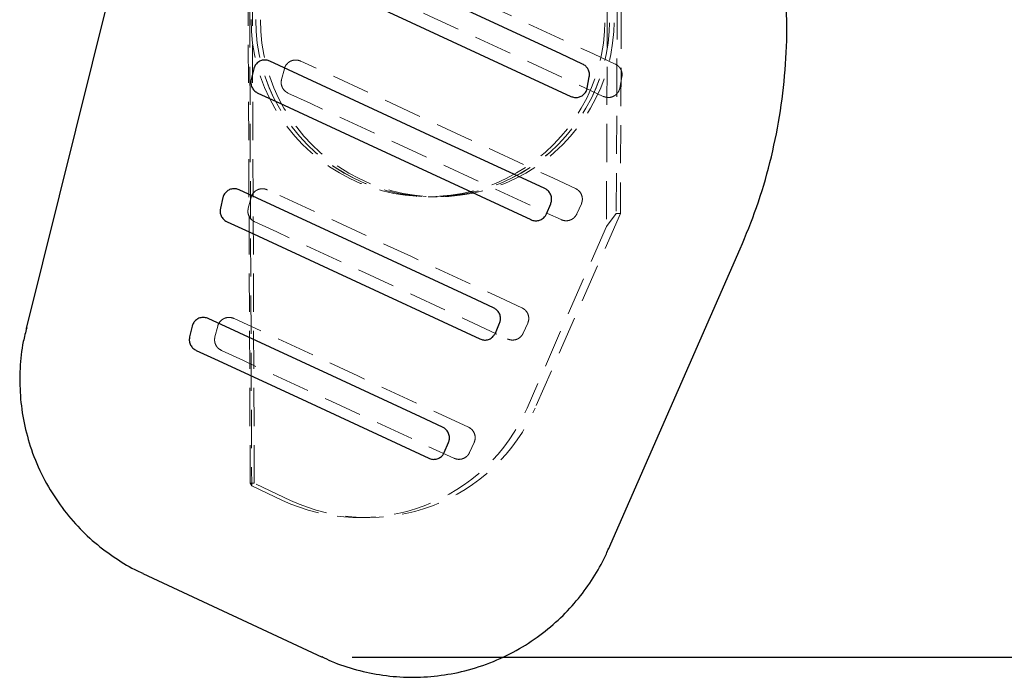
# Model space of a CAD drawing. Header units: millimetres. Extents: x 60 to 406, y 6 to 289.
# Tile 2 of 43: x 146 to 179, y 6 to 28. Entities that reach past the tile are written whole.
import ezdxf

# ---------------------------------------------------------------- set-up
doc = ezdxf.new("R2010")
doc.units = ezdxf.units.MM
doc.linetypes.add('HIDDEN', pattern=[1.905, 1.27, -0.635])
doc.layers.add('FORMATO', color=179, linetype='Continuous')
doc.styles.add('SLDTEXTSTYLE0', font='TXT', dxfattribs={"width": 0.75})
doc.dimstyles.new('SLDDIMSTYLE1', dxfattribs={"dimtxt": 3.5, "dimasz": 3.302, "dimexe": 0, "dimexo": 0.0625, "dimgap": 0.875, "dimtad": 1, "dimdec": 3, "dimrnd": 1e-09, "dimzin": 12, "dimdsep": 46, "dimtxsty": 'SLDTEXTSTYLE0', "dimsah": 1, "dimcen": 0.09, "dimadec": 0, "dimazin": 3, "dimtfac": 1, "dimtdec": 3, "dimtofl": 0, "dimtmove": 0, "dimatfit": 3, "dimfxl": 0, "dimfrac": 2, "dimtolj": 1, "dimtzin": 12, "dimarcsym": 0})

# ---------------------------------------------------------------- blocks, each defined once
blk = doc.blocks.new('_D_8')
at = {"layer": 'FORMATO'}
for p, q in [((157.407, 137.578), (219.521, 137.578)), ((218.521, 6.918), (218.521, 137.578)), ((157.407, 6.918), (219.521, 6.918))]:
    blk.add_line(p, q, dxfattribs=at)
for points in [[(218.521, 137.578), (218.013, 134.276), (219.029, 134.276)], [(218.521, 6.918), (219.029, 10.22), (218.013, 10.22)]]:
    blk.add_solid(points, dxfattribs=at)
at = {"layer": 'FORMATO', "insert": (214.009, 67.659), "char_height": 3.5, "attachment_point": 1, "rotation": 90, "style": 'SLDTEXTSTYLE0'}
blk.add_mtext('130', dxfattribs=at)

msp = doc.modelspace()

# ---------------------------------------------------------------- linework, layer by layer
at = {"color": 7, "linetype": 'HIDDEN', "lineweight": 18}
for p, q in [((154.014464, 12.704663), (153.77908, 66.853704)), ((153.833365, 66.582384), (154.063582, 12.61856)), ((166.051802, 66.58261), (165.878748, 21.260802)), ((166.400279, 66.851912), (166.203966, 21.69117)), ((154.149498, 12.704663), (153.927525, 66.54183)), ((166.546024, 66.542059), (166.341018, 21.69117)), ((155.150676, 26.511241), (155.057195, 26.149944)), ((166.322938, 25.8675), (166.39369, 26.242361)), ((154.041784, 22.225414), (153.948303, 21.864116)), ((159.935746, 22.247806), (160.089682, 22.247806)), ((160.089682, 22.244088), (160.243621, 22.244088)), ((164.89153, 21.6773), (165.042009, 22.012167)), ((166.341016, 21.69117), (163.505594, 15.212845)), ((166.203966, 21.69117), (165.878748, 21.260802)), ((166.203966, 21.69117), (166.341016, 21.69117)), ((165.878748, 21.260802), (163.234397, 15.212845)), ((163.106491, 17.704986), (163.256969, 18.039852)), ((152.932891, 17.93959), (152.839411, 17.578293)), ((161.32146, 13.732664), (161.471937, 14.067531)), ((154.014464, 12.704663), (154.1495, 12.704663)), ((154.014464, 12.704663), (154.063582, 12.61856)), ((154.063582, 12.61856), (155.090749, 12.138318)), ((155.36057, 12.138318), (154.1495, 12.704663)), ((157.664252, 11.566319), (157.933818, 11.566319))]:
    msp.add_line(p, q, dxfattribs=at)
at = {"color": 7, "linetype": 'Continuous', "lineweight": 25}
for p, q in [((149.344118, 29.077456), (146.551408, 17.861731)), ((154.132466, 26.511241), (154.046023, 26.149944)), ((165.238636, 25.8675), (165.306864, 26.242361)), ((153.107039, 22.225414), (153.020596, 21.864116)), ((163.878903, 21.6773), (164.022352, 22.012167)), ((165.943828, 10.509525), (170.335436, 20.516023)), ((162.177253, 17.704986), (162.320703, 18.039852)), ((152.08162, 17.93959), (151.995178, 17.578293)), ((160.475598, 13.732664), (160.619048, 14.067531)), ((150.442104, 9.702657), (156.406795, 6.917607))]:
    msp.add_line(p, q, dxfattribs=at)
at = {"color": 7, "linetype": 'Continuous', "lineweight": 25, "flags": 128}
for points in [[(165.084048, 26.665736), (164.35326, 27.004417), (161.409857, 28.368533), (155.65052, 31.037681)], [(155.251758, 29.964663), (155.97623, 29.628962), (158.919824, 28.264981), (164.692509, 25.590081)], [(163.821778, 22.520591), (163.08591, 22.86179), (160.142438, 24.226584), (154.669694, 26.764125)], [(154.266759, 25.702413), (155.002625, 25.361214), (157.946093, 23.996413), (163.361826, 21.485292)], [(162.120128, 18.54828), (161.384263, 18.889479), (158.440802, 20.254277), (153.644256, 22.478294)], [(153.241334, 21.416582), (153.977196, 21.075383), (156.920651, 19.710578), (161.660182, 17.512977)], [(160.418473, 14.575973), (159.682611, 14.917173), (156.739166, 16.28197), (152.618823, 18.192463)], [(152.21592, 17.130751), (152.951779, 16.789548), (155.895211, 15.42474), (159.958536, 13.540655)]]:
    msp.add_lwpolyline(points, dxfattribs=at)
at = {"color": 7, "linetype": 'HIDDEN', "lineweight": 18, "flags": 128}
for points in [[(166.172398, 26.665736), (165.441433, 27.004417), (162.497298, 28.368533), (156.736452, 31.037681)], [(156.330261, 29.964663), (157.054856, 29.628962), (159.998931, 28.264981), (165.772494, 25.590081)], [(164.848713, 22.520591), (164.112851, 22.86179), (161.1694, 24.226584), (155.696697, 26.764125)], [(155.271878, 25.702413), (156.007742, 25.361214), (158.951191, 23.996413), (164.366892, 21.485292)], [(163.063669, 18.54828), (162.327804, 18.889479), (159.384343, 20.254277), (154.587799, 22.478294)], [(154.16299, 21.416582), (154.898856, 21.075383), (157.842315, 19.710578), (162.581857, 17.512977)], [(161.278633, 14.575973), (160.542763, 14.917173), (157.599287, 16.28197), (153.4789, 18.192463)], [(153.054105, 17.130751), (153.789973, 16.789548), (156.733449, 15.42474), (160.796834, 13.540655)]]:
    msp.add_lwpolyline(points, dxfattribs=at)
at = {"color": 7, "linetype": 'HIDDEN', "lineweight": 18}
for centre, start, end in [((159.935746, 28.141733), 179.940948, 0.059052), ((160.089683, 28.141732), 179.9409414, 0.0590586), ((160.089683, 28.138014), 179.9409052, 0.0590948), ((160.24362, 28.138015), 179.940913, 0.059087)]:
    msp.add_arc(centre, 5.892231, start, end, dxfattribs=at)
for centre, major_axis, start_param, end_param in [((157.662889, 17.65632), (-0.512362, 6.068467), 2.620593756, 4.215414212), ((157.93518, 17.65632), (0.512362, 6.068467), 2.788830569, 4.383651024)]:
    msp.add_ellipse(centre, major_axis=major_axis, ratio=0.998663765, start_param=start_param, end_param=end_param, dxfattribs=at)
at = {"color": 7, "linetype": 'Continuous', "lineweight": 25}
for points, knots in [([(170.335436, 20.516023), (170.523222, 20.972567), (170.909296, 21.911189), (171.3428, 23.386744), (171.66408, 24.917414), (171.849768, 26.469986), (171.903707, 27.844742), (171.865111, 28.697015), (171.850066, 29.029228)], [0, 0, 0, 0, 0.169621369, 0.348730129, 0.527778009, 0.706764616, 0.885697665, 1, 1, 1, 1]), ([(154.669694, 26.764125), (154.629333, 26.778447), (154.547276, 26.807565), (154.414825, 26.798167), (154.29302, 26.748121), (154.195848, 26.659673), (154.148931, 26.572987), (154.135145, 26.521287), (154.132466, 26.511241)], [0, 0, 0, 0, 0.185824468, 0.377795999, 0.569761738, 0.761732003, 0.95369916, 1, 1, 1, 1]), ([(165.253838, 26.515037), (165.233566, 26.543406), (165.188565, 26.606381), (165.121114, 26.644687), (165.084048, 26.665736)], [0, 0, 0, 0, 0.450483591, 1, 1, 1, 1]), ([(165.306864, 26.242361), (165.310052, 26.283482), (165.316654, 26.368637), (165.285472, 26.461007), (165.258565, 26.506964), (165.253838, 26.515037)], [0, 0, 0, 0, 0.434968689, 0.900741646, 1, 1, 1, 1]), ([(154.046023, 26.149944), (154.040909, 26.118381), (154.028856, 26.043998), (154.05303, 25.924045), (154.118991, 25.808329), (154.198622, 25.737155), (154.252265, 25.709804), (154.266759, 25.702413)], [0, 0, 0, 0, 0.179457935, 0.422923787, 0.66639387, 0.909857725, 1, 1, 1, 1]), ([(164.692509, 25.590081), (164.732022, 25.576021), (164.813352, 25.547081), (164.945592, 25.556303), (165.037946, 25.593301), (165.081885, 25.624408), (165.090132, 25.630247)], [0, 0, 0, 0, 0.297634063, 0.612614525, 0.927284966, 1, 1, 1, 1]), ([(165.090132, 25.630247), (165.122461, 25.659746), (165.187111, 25.718738), (165.226082, 25.809058), (165.236927, 25.859541), (165.238636, 25.8675)], [0, 0, 0, 0, 0.457272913, 0.914444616, 1, 1, 1, 1]), ([(153.644256, 22.478294), (153.603898, 22.492615), (153.521845, 22.521733), (153.389394, 22.51234), (153.267592, 22.462294), (153.170422, 22.373846), (153.123504, 22.28716), (153.109718, 22.23546), (153.107039, 22.225414)], [0, 0, 0, 0, 0.185816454, 0.377786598, 0.569757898, 0.761730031, 0.953698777, 1, 1, 1, 1]), ([(164.022352, 22.012167), (164.033696, 22.046251), (164.058723, 22.121446), (164.050683, 22.247413), (164.000831, 22.370385), (163.919893, 22.465824), (163.851559, 22.503967), (163.821778, 22.520591)], [0, 0, 0, 0, 0.180178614, 0.397495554, 0.614812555, 0.832130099, 1, 1, 1, 1]), ([(153.020596, 21.864116), (153.015486, 21.832601), (153.003434, 21.758266), (153.02755, 21.638354), (153.093472, 21.522616), (153.173113, 21.451378), (153.226797, 21.423997), (153.241334, 21.416582)], [0, 0, 0, 0, 0.179191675, 0.422655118, 0.666123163, 0.909587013, 1, 1, 1, 1]), ([(163.361826, 21.485292), (163.362405, 21.485024), (163.402841, 21.466358), (163.489917, 21.442841), (163.622645, 21.45217), (163.743293, 21.504927), (163.831411, 21.585155), (163.865048, 21.650418), (163.878903, 21.6773)], [0, 0, 0, 0, 0.003082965, 0.215173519, 0.427264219, 0.63935489, 0.851447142, 1, 1, 1, 1]), ([(162.320703, 18.039852), (162.332048, 18.073939), (162.357075, 18.149136), (162.349032, 18.275107), (162.299178, 18.398077), (162.218242, 18.493517), (162.149908, 18.531658), (162.120128, 18.54828)], [0, 0, 0, 0, 0.180190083, 0.397504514, 0.61482066, 0.832136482, 1, 1, 1, 1]), ([(152.618823, 18.192463), (152.578536, 18.206766), (152.496558, 18.235869), (152.364177, 18.226554), (152.242348, 18.176578), (152.145132, 18.088185), (152.098131, 18.001466), (152.084318, 17.949703), (152.08162, 17.93959)], [0, 0, 0, 0, 0.185507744, 0.377476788, 0.569452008, 0.761421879, 0.953388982, 1, 1, 1, 1]), ([(146.571135, 17.884005), (146.530333, 17.731992), (146.411762, 17.290236), (146.335443, 16.53013), (146.339455, 15.621199), (146.466242, 14.713155), (146.715374, 13.799455), (147.092553, 12.911619), (147.590312, 12.081013), (148.172967, 11.351432), (148.82049, 10.722887), (149.519956, 10.2053), (150.066295, 9.869848), (150.387022, 9.735054), (150.449536, 9.708781)], [0, 0, 0, 0, 0.048055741, 0.139652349, 0.232186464, 0.325316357, 0.418815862, 0.520739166, 0.61897533, 0.713686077, 0.805209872, 0.89372369, 0.979285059, 1, 1, 1, 1]), ([(151.995178, 17.578293), (151.994046, 17.573271), (151.98343, 17.526182), (151.981469, 17.43219), (152.02277, 17.306075), (152.102183, 17.197205), (152.178191, 17.152795), (152.21592, 17.130751)], [0, 0, 0, 0, 0.029081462, 0.272687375, 0.516293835, 0.759895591, 1, 1, 1, 1]), ([(161.660182, 17.512977), (161.701935, 17.498299), (161.785441, 17.468943), (161.919367, 17.479881), (162.039973, 17.531439), (162.129063, 17.611803), (162.163075, 17.677571), (162.177253, 17.704986)], [0, 0, 0, 0, 0.212093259, 0.424189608, 0.636284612, 0.848383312, 1, 1, 1, 1]), ([(160.619048, 14.067531), (160.630393, 14.101621), (160.655421, 14.176823), (160.647377, 14.302799), (160.597521, 14.425771), (160.516582, 14.521208), (160.448251, 14.559351), (160.418473, 14.575973)], [0, 0, 0, 0, 0.180202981, 0.397518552, 0.614831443, 0.832146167, 1, 1, 1, 1]), ([(159.958536, 13.540655), (159.998016, 13.526562), (160.079138, 13.497605), (160.210924, 13.505984), (160.332464, 13.555415), (160.424811, 13.635664), (160.460226, 13.703304), (160.475598, 13.732664)], [0, 0, 0, 0, 0.2010797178, 0.4131643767, 0.6252469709, 0.8373314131, 1, 1, 1, 1]), ([(156.393625, 6.937746), (156.499863, 6.884381), (156.869718, 6.698597), (157.554457, 6.482087), (158.434644, 6.296246), (159.343524, 6.229025), (160.259174, 6.277192), (161.191458, 6.448683), (162.108675, 6.749397), (162.979003, 7.175374), (163.756686, 7.694193), (164.436691, 8.287691), (165.019809, 8.937772), (165.496761, 9.631551), (165.80375, 10.169204), (165.92561, 10.481362), (165.949152, 10.541666)], [0, 0, 0, 0, 0.0313278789, 0.1090640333, 0.1880275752, 0.2677734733, 0.348017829, 0.4285724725, 0.5163695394, 0.6010058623, 0.6826222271, 0.7615130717, 0.8378365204, 0.911652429, 0.982932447, 1, 1, 1, 1])]:
    msp.add_open_spline(points, degree=3, knots=knots, dxfattribs=at)
at = {"color": 7, "linetype": 'HIDDEN', "lineweight": 18}
for points, knots in [([(155.696697, 26.764125), (155.65626, 26.778447), (155.574048, 26.807565), (155.440356, 26.798166), (155.316684, 26.748122), (155.217176, 26.659673), (155.168355, 26.572986), (155.153552, 26.521287), (155.150676, 26.511241)], [0, 0, 0, 0, 0.185824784, 0.377791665, 0.569762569, 0.761732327, 0.953698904, 1, 1, 1, 1]), ([(166.341935, 26.515037), (166.321737, 26.543406), (166.2769, 26.606381), (166.209458, 26.644687), (166.172398, 26.665736)], [0, 0, 0, 0, 0.450484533, 1, 1, 1, 1]), ([(166.39369, 26.242361), (166.397106, 26.283482), (166.404181, 26.368637), (166.373402, 26.461007), (166.346637, 26.506964), (166.341935, 26.515037)], [0, 0, 0, 0, 0.4349688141, 0.9007422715, 1, 1, 1, 1]), ([(155.057195, 26.149944), (155.051487, 26.118381), (155.038033, 26.043997), (155.060299, 25.924045), (155.124768, 25.808328), (155.203798, 25.737157), (155.257396, 25.709804), (155.271878, 25.702413)], [0, 0, 0, 0, 0.179457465, 0.422924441, 0.666396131, 0.909860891, 1, 1, 1, 1]), ([(165.772494, 25.590081), (165.812053, 25.576021), (165.893476, 25.547081), (166.026379, 25.556303), (166.119449, 25.593301), (166.163825, 25.624408), (166.172155, 25.630247)], [0, 0, 0, 0, 0.297633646, 0.612614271, 0.927284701, 1, 1, 1, 1]), ([(166.172155, 25.630247), (166.204838, 25.659746), (166.270198, 25.718738), (166.309928, 25.809058), (166.321166, 25.859541), (166.322938, 25.8675)], [0, 0, 0, 0, 0.457272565, 0.914445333, 1, 1, 1, 1]), ([(154.587799, 22.478294), (154.547364, 22.492616), (154.465154, 22.521733), (154.331463, 22.512339), (154.207792, 22.462295), (154.108282, 22.373844), (154.059464, 22.287162), (154.04466, 22.23546), (154.041784, 22.225414)], [0, 0, 0, 0, 0.185817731, 0.377785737, 0.569758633, 0.761729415, 0.953700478, 1, 1, 1, 1]), ([(165.042009, 22.012167), (165.054042, 22.046251), (165.08059, 22.121446), (165.07469, 22.247414), (165.026588, 22.370383), (164.946665, 22.465825), (164.878445, 22.503968), (164.848713, 22.520591)], [0, 0, 0, 0, 0.180177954, 0.397495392, 0.614813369, 0.832128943, 1, 1, 1, 1]), ([(153.948303, 21.864116), (153.9426, 21.832601), (153.929147, 21.758267), (153.951356, 21.638354), (154.015786, 21.522616), (154.094825, 21.451379), (154.148465, 21.423997), (154.16299, 21.416582)], [0, 0, 0, 0, 0.179193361, 0.422656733, 0.666125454, 0.909589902, 1, 1, 1, 1]), ([(164.366892, 21.485292), (164.367471, 21.485024), (164.407903, 21.46635), (164.495282, 21.442845), (164.629248, 21.45217), (164.751798, 21.504926), (164.842038, 21.585156), (164.877092, 21.650418), (164.89153, 21.6773)], [0, 0, 0, 0, 0.003081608, 0.215172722, 0.427263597, 0.639355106, 0.851445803, 1, 1, 1, 1]), ([(163.256969, 18.039852), (163.269003, 18.073939), (163.29555, 18.149136), (163.289649, 18.275107), (163.241543, 18.398077), (163.161621, 18.493518), (163.0934, 18.531658), (163.063669, 18.54828)], [0, 0, 0, 0, 0.180189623, 0.397504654, 0.614820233, 0.832135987, 1, 1, 1, 1]), ([(153.4789, 18.192463), (153.438535, 18.206765), (153.3564, 18.23587), (153.22278, 18.226555), (153.09908, 18.176577), (152.999525, 18.088185), (152.950619, 18.001466), (152.935789, 17.949703), (152.932891, 17.93959)], [0, 0, 0, 0, 0.185506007, 0.377478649, 0.56945145, 0.761422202, 0.953389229, 1, 1, 1, 1]), ([(152.839411, 17.578293), (152.838181, 17.573271), (152.82665, 17.526184), (152.823034, 17.43219), (152.862454, 17.306075), (152.940608, 17.197205), (153.016455, 17.152795), (153.054105, 17.130751)], [0, 0, 0, 0, 0.029082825, 0.272689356, 0.516295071, 0.759896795, 1, 1, 1, 1]), ([(162.581857, 17.512977), (162.623692, 17.498299), (162.707363, 17.468943), (162.842568, 17.479881), (162.965054, 17.531438), (163.056276, 17.611803), (163.091717, 17.677571), (163.106491, 17.704986)], [0, 0, 0, 0, 0.212094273, 0.424190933, 0.636286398, 0.848383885, 1, 1, 1, 1]), ([(161.471937, 14.067531), (161.483973, 14.101621), (161.510521, 14.176824), (161.504615, 14.302798), (161.456506, 14.425772), (161.376582, 14.521209), (161.308363, 14.559351), (161.278633, 14.575973)], [0, 0, 0, 0, 0.180203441, 0.397519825, 0.614830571, 0.832145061, 1, 1, 1, 1]), ([(160.796834, 13.540655), (160.836388, 13.526563), (160.917662, 13.497605), (161.050668, 13.505984), (161.174059, 13.555415), (161.268564, 13.635663), (161.305449, 13.703304), (161.32146, 13.732664)], [0, 0, 0, 0, 0.20107812, 0.413163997, 0.625247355, 0.837333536, 1, 1, 1, 1])]:
    msp.add_open_spline(points, degree=3, knots=knots, dxfattribs=at)

# ---------------------------------------------------------------- dimensions: what is measured, and where the dimension line sits
at = {"layer": 'FORMATO'}
dim = msp.add_linear_dim(base=(218.521069, 137.578005), p1=(156.406795, 6.917609), p2=(156.406795, 137.578005), angle=90, dimstyle='SLDDIMSTYLE1', dxfattribs=at)
dim.commit()
dim.dimension.update_dxf_attribs({"geometry": '_D_8', "text_midpoint": (218.521069, 71.537817), "dimtype": 160})

doc.saveas('drawing.dxf')
